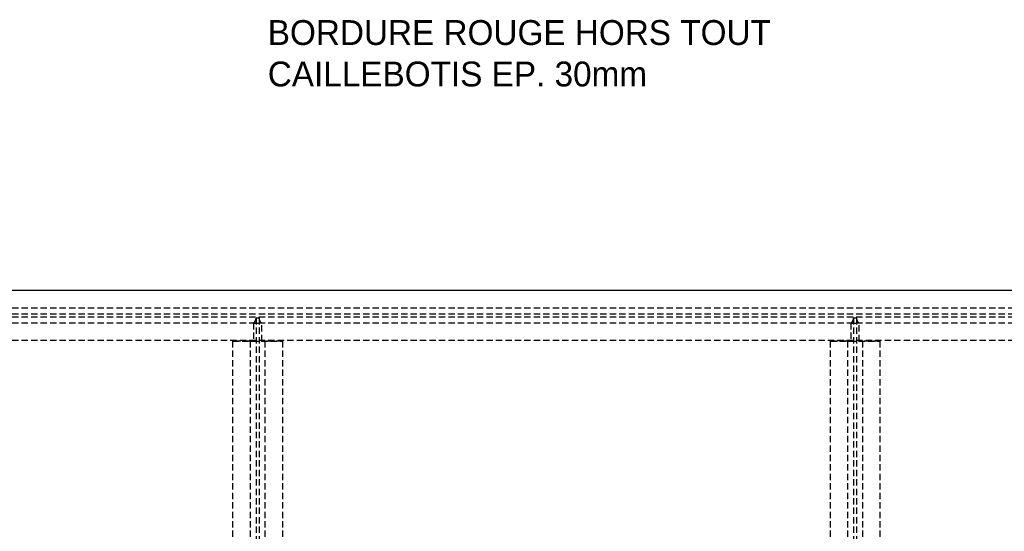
# Model space of a CAD drawing. Header units: millimetres. Extents: x 410 to 11678, y 2765 to 7100.
# Tile 21 of 38: x 2387 to 4365, y 6071 to 7100. Entities that reach past the tile are written whole.
import ezdxf

# ---------------------------------------------------------------- set-up
doc = ezdxf.new("R2010")
doc.units = ezdxf.units.MM
doc.header["$LTSCALE"] = 10
doc.linetypes.add('HIDDEN', pattern=[1.905, 1.27, -0.635])
doc.layers.add('Caillebotis', color=1, linetype='Continuous', lineweight=25)
doc.layers.add('Plancher inferieur', color=7, linetype='Continuous')

msp = doc.modelspace()

# ---------------------------------------------------------------- linework, layer by layer
at = {"layer": 'Caillebotis', "linetype": 'Continuous'}
msp.add_line((7400, 6555.4), (410, 6555.4), dxfattribs=at)
at = {"layer": 'Plancher inferieur', "linetype": 'HIDDEN'}
for p, q in [((410, 6520.4), (7405, 6520.4)), ((410, 6508.4), (7405, 6508.4)), ((410, 6502.4), (7405, 6502.4)), ((410, 6490.4), (7405, 6490.4)), ((2856.7, 6489.6), (2856.7, 6453.4)), ((2856.7, 6489.6), (2873.4, 6489.6)), ((2862, 6500.4), (2868, 6500.4)), ((2862, 6500.4), (2862, 6499.6)), ((2862, 6499.6), (2862, 4822.8)), ((2868, 6499.6), (2868, 6500.4)), ((2868, 6499.6), (2868, 4822.8)), ((2873.4, 6453.4), (2873.4, 6489.6)), ((4056.7, 6489.6), (4056.7, 6453.4)), ((4056.7, 6489.6), (4073.4, 6489.6)), ((4062, 6500.4), (4068, 6500.4)), ((4062, 6500.4), (4062, 6499.6)), ((4062, 6499.6), (4062, 4822.8)), ((4068, 6499.6), (4068, 6500.4)), ((4068, 6499.6), (4068, 4822.8)), ((4073.4, 6453.4), (4073.4, 6489.6)), ((410, 6455.4), (7400, 6455.4)), ((410, 6455.4), (7405, 6455.4)), ((2815, 6453.4), (2815, 4872.4)), ((2815, 6453.4), (2915, 6453.4)), ((2850, 6453.4), (2815, 6453.4)), ((2856.7, 6453.4), (2850, 6453.4)), ((2850, 6453.4), (2856.7, 6453.4)), ((2850, 6453.4), (2850, 4872.4)), ((2856.7, 6453.4), (2873.4, 6453.4)), ((2880, 6453.4), (2873.4, 6453.4)), ((2873.4, 6453.4), (2880, 6453.4)), ((2915, 6453.4), (2880, 6453.4)), ((2880, 6453.4), (2880, 4872.4)), ((2915, 6453.4), (2915, 4872.4)), ((4015, 6453.4), (4015, 4872.4)), ((4015, 6453.4), (4115, 6453.4)), ((4050, 6453.4), (4015, 6453.4)), ((4056.7, 6453.4), (4050, 6453.4)), ((4050, 6453.4), (4056.7, 6453.4)), ((4050, 6453.4), (4050, 4872.4)), ((4056.7, 6453.4), (4073.4, 6453.4)), ((4080, 6453.4), (4073.4, 6453.4)), ((4073.4, 6453.4), (4080, 6453.4)), ((4115, 6453.4), (4080, 6453.4)), ((4080, 6453.4), (4080, 4872.4)), ((4115, 6453.4), (4115, 4872.4))]:
    msp.add_line(p, q, dxfattribs=at)
for centre, start, end in [((2850, 6499.6), 303.5573, 0), ((2880, 6499.6), 180, 236.4427), ((4050, 6499.6), 303.5573, 0), ((4080, 6499.6), 180, 236.4427)]:
    msp.add_arc(centre, 12, start, end, dxfattribs=at)

# ---------------------------------------------------------------- texts
at = {"insert": (2885.6, 7098.7), "char_height": 50, "attachment_point": 1}
msp.add_mtext_dynamic_manual_height_columns('BORDURE ROUGE HORS TOUT\\PCAILLEBOTIS EP. 30mm', width=1169.375, gutter_width=17.5, heights=[0], dxfattribs=at)

doc.saveas('drawing.dxf')
